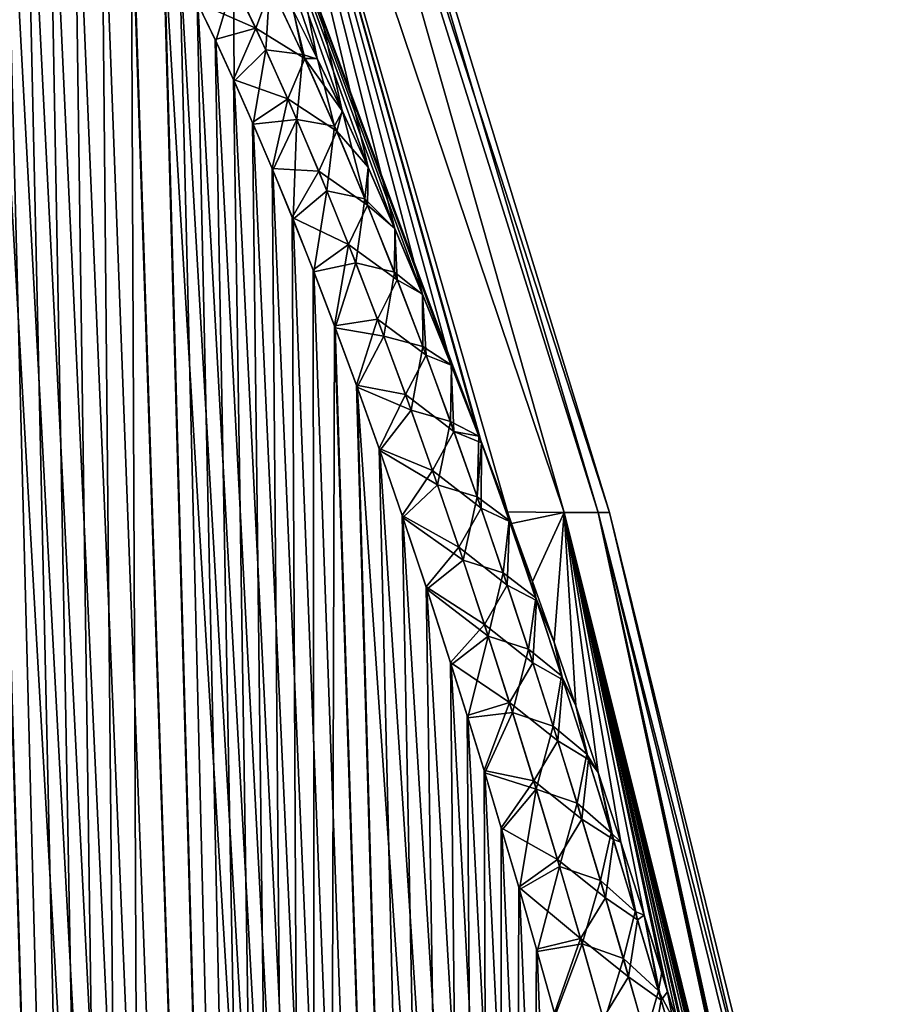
# Model space of a CAD drawing. Header units: metres. Extents: x -109 to 109, y -108 to 40.
# Tile 204 of 230: x 93.66 to 98.74, y -75.97 to -70.26. Entities that reach past the tile are written whole.
import ezdxf

# ---------------------------------------------------------------- set-up
doc = ezdxf.new("R2010")
doc.units = ezdxf.units.M
doc.layers.add('solid_K_24_42_17_000C74_XXXX', color=7, linetype='CONTINUOUS')

msp = doc.modelspace()

# ---------------------------------------------------------------- linework, layer by layer
at = {"layer": 'solid_K_24_42_17_000C74_XXXX'}
for points in [[(96.483299, -73.110039, 4.897819), (94.569359, -66.448959, 4.124213), (93.993973, -66.448959, 6.121407)], [(96.333351, -72.709908, 5.039378), (96.483299, -73.110039, 4.897819), (93.993973, -66.448959, 6.121407)], [(96.318291, -72.670471, 5.053819), (96.333351, -72.709908, 5.039378), (93.993973, -66.448959, 6.121407)], [(96.15831, -72.259903, 5.209162), (96.318291, -72.670471, 5.053819), (93.993973, -66.448959, 6.121407)], [(95.991943, -71.848579, 5.374452), (96.15831, -72.259903, 5.209162), (93.993973, -66.448959, 6.121407)], [(95.831413, -71.467766, 5.538603), (95.991943, -71.848579, 5.374452), (93.993973, -66.448959, 6.121407)], [(95.67627, -71.113853, 5.700696), (95.831413, -71.467766, 5.538603), (93.993973, -66.448959, 6.121407)], [(95.526833, -70.787209, 5.861162), (95.67627, -71.113853, 5.700696), (93.993973, -66.448959, 6.121407)], [(95.38269, -70.484543, 6.019067), (95.526833, -70.787209, 5.861162), (93.993973, -66.448959, 6.121407)], [(95.24411, -70.206039, 6.174729), (95.38269, -70.484543, 6.019067), (93.993973, -66.448959, 6.121407)], [(96.812378, -73.114449, -3.283021), (94.569359, -66.448959, -4.124213), (94.917503, -66.448959, -2.075155)], [(95.381332, -70.481697, -6.020535), (95.242455, -70.202774, -6.176596), (94.569359, -66.448959, -4.124213)], [(95.525719, -70.784798, -5.86234), (95.381332, -70.481697, -6.020535), (94.569359, -66.448959, -4.124213)], [(95.675377, -71.111877, -5.701662), (95.525719, -70.784798, -5.86234), (94.569359, -66.448959, -4.124213)], [(95.830727, -71.466194, -5.539351), (95.675377, -71.111877, -5.701662), (94.569359, -66.448959, -4.124213)], [(95.99144, -71.847389, -5.374977), (95.830727, -71.466194, -5.539351), (94.569359, -66.448959, -4.124213)], [(96.157982, -72.259071, -5.209487), (95.99144, -71.847389, -5.374977), (94.569359, -66.448959, -4.124213)], [(96.318138, -72.670067, -5.053951), (96.157982, -72.259071, -5.209487), (94.569359, -66.448959, -4.124213)], [(96.333229, -72.709572, -5.039483), (96.318138, -72.670067, -5.053951), (94.569359, -66.448959, -4.124213)], [(96.483315, -73.110054, -4.897783), (96.333229, -72.709572, -5.039483), (94.569359, -66.448959, -4.124213)], [(96.812378, -73.114449, -3.283021), (96.483315, -73.110054, -4.897783), (94.569359, -66.448959, -4.124213)], [(96.812378, -73.114449, 3.283042), (94.917503, -66.448959, 2.075155), (94.569359, -66.448959, 4.124213)], [(96.812378, -73.114449, 3.283042), (94.569359, -66.448959, 4.124213), (96.483299, -73.110039, 4.897819)], [(97.009972, -73.114449, -1.646793), (94.917503, -66.448959, -2.075155), (95.034042, -66.448959)], [(97.009972, -73.114449, -1.646793), (96.812378, -73.114449, -3.283021), (94.917503, -66.448959, -2.075155)], [(94.917503, -66.448959, 2.075155), (97.075981, -73.114449), (95.034042, -66.448959)], [(97.009972, -73.114449, 1.646804), (97.075981, -73.114449), (94.917503, -66.448959, 2.075155)], [(97.009972, -73.114449, 1.646804), (94.917503, -66.448959, 2.075155), (96.812378, -73.114449, 3.283042)], [(97.075981, -73.114449), (97.009972, -73.114449, -1.646793), (95.034042, -66.448959)], [(94.447647, -102.814323, 9.416268), (92.840332, -68.198059, 9.749405), (92.748856, -68.230705, 9.917995)], [(94.447647, -102.814323, 9.416268), (92.932785, -68.182434, 9.584431), (92.840332, -68.198059, 9.749405)], [(94.447647, -102.814323, 9.416268), (93.027061, -68.183395, 9.421414), (92.932785, -68.182434, 9.584431)], [(94.447647, -102.814323, 9.416268), (93.1241, -68.200775, 9.258747), (93.027061, -68.183395, 9.421414)], [(94.447647, -102.814323, 9.416268), (93.224747, -68.235245, 9.095149), (93.1241, -68.200775, 9.258747)], [(94.447647, -102.814323, 9.416268), (92.748856, -68.230705, 9.917995), (92.657768, -68.281586, 10.091574)], [(93.62915, -102.814377, 10.833833), (94.447647, -102.814323, 9.416268), (92.657768, -68.281586, 10.091574)], [(94.447647, -102.814323, 9.416268), (93.330063, -68.288254, 8.929189), (93.224747, -68.235245, 9.095149)], [(94.447433, -102.814339, -9.416606), (93.326363, -68.286156, -8.934942), (93.437843, -68.359207, -8.764535)], [(94.447433, -102.814339, -9.416606), (93.629028, -102.814362, -10.834067), (93.326363, -68.286156, -8.934942)], [(94.447647, -102.814323, 9.416268), (93.441399, -68.361893, 8.75919), (93.330063, -68.288254, 8.929189)], [(94.447433, -102.814339, -9.416606), (93.437843, -68.359207, -8.764535), (93.556458, -68.455696, -8.588984)], [(95.389999, -102.673729, 8.073124), (93.560043, -68.4589, 8.583767), (93.441399, -68.361893, 8.75919)], [(94.447647, -102.814323, 9.416268), (95.389999, -102.673729, 8.073124), (93.441399, -68.361893, 8.75919)], [(94.447433, -102.814339, -9.416606), (93.556458, -68.455696, -8.588984), (93.683777, -68.579308, -8.406735)], [(95.389999, -102.673729, 8.073124), (93.687263, -68.582916, 8.401826), (93.560043, -68.4589, 8.583767)], [(94.447433, -102.814339, -9.416606), (93.683777, -68.579308, -8.406735), (93.821053, -68.734261, -8.216894)], [(95.389999, -102.673729, 8.073124), (93.824593, -68.738571, 8.212093), (93.687263, -68.582916, 8.401826)], [(94.447433, -102.814339, -9.416606), (93.821053, -68.734261, -8.216894), (93.969383, -68.925507, -8.019044)], [(95.389999, -102.673729, 8.073124), (93.973274, -68.93087, 8.013956), (93.824593, -68.738571, 8.212093)], [(94.447433, -102.814339, -9.416606), (93.969383, -68.925507, -8.019044), (94.1297, -69.158524, -7.813122)], [(95.389999, -102.673729, 8.073124), (94.133881, -69.164909, 7.807856), (93.973274, -68.93087, 8.013956)], [(94.447433, -102.814339, -9.416606), (94.1297, -69.158524, -7.813122), (94.302391, -69.43808, -7.599846)], [(95.389999, -102.673729, 8.073124), (94.306633, -69.445343, 7.594706), (94.133881, -69.164909, 7.807856)], [(95.389816, -102.673767, -8.073364), (94.302391, -69.43808, -7.599846), (94.487511, -69.768867, -7.380369)], [(95.389816, -102.673767, -8.073364), (94.447433, -102.814339, -9.416606), (94.302391, -69.43808, -7.599846)], [(95.389999, -102.673729, 8.073124), (94.491783, -69.776871, 7.375411), (94.306633, -69.445343, 7.594706)], [(95.389816, -102.673767, -8.073364), (94.487511, -69.768867, -7.380369), (94.584785, -69.954926, -7.268615)], [(96.455536, -102.389442, 6.809396), (94.589073, -69.963287, 7.26374), (94.491783, -69.776871, 7.375411)], [(95.389999, -102.673729, 8.073124), (96.455536, -102.389442, 6.809396), (94.491783, -69.776871, 7.375411)], [(95.025276, -70.305901, -6.700363), (94.685234, -70.155647, -7.15567), (94.83165, -69.90667, -6.905313)], [(95.025276, -70.305901, -6.700363), (94.83165, -69.90667, -6.905313), (95.114677, -70.066605, -6.412699)], [(95.389816, -102.673767, -8.073364), (94.584785, -69.954926, -7.268615), (94.685234, -70.155647, -7.15567)], [(96.455536, -102.389442, 6.809396), (94.689522, -70.164375, 7.150897), (94.589073, -69.963287, 7.26374)], [(94.896088, -70.03656, 6.836257), (94.689522, -70.164375, 7.150897), (94.793198, -70.380531, 7.036944)], [(94.896088, -70.03656, 6.836257), (94.793198, -70.380531, 7.036944), (94.900124, -70.613136, 6.92203)], [(94.896088, -70.03656, 6.836257), (94.900124, -70.613136, 6.92203), (95.083328, -70.431267, 6.640523)], [(94.896088, -70.03656, 6.836257), (95.083328, -70.431267, 6.640523), (95.106133, -70.048904, 6.421369)], [(95.083328, -70.431267, 6.640523), (95.297264, -70.457214, 6.231353), (95.106133, -70.048904, 6.421369)], [(95.297264, -70.457214, 6.231353), (95.24411, -70.206039, 6.174729), (95.106133, -70.048904, 6.421369)], [(95.025276, -70.305901, -6.700363), (95.114677, -70.066605, -6.412699), (95.308212, -70.481331, -6.220651)], [(95.308212, -70.481331, -6.220651), (95.114677, -70.066605, -6.412699), (95.242455, -70.202774, -6.176596)], [(95.389816, -102.673767, -8.073364), (94.685234, -70.155647, -7.15567), (94.78891, -70.371414, -7.041606)], [(95.025276, -70.305901, -6.700363), (94.78891, -70.371414, -7.041606), (94.685234, -70.155647, -7.15567)], [(96.455536, -102.389442, 6.809396), (94.793198, -70.380531, 7.036944), (94.689522, -70.164375, 7.150897)], [(95.308212, -70.481331, -6.220651), (95.242455, -70.202774, -6.176596), (95.381332, -70.481697, -6.020535)], [(95.297264, -70.457214, 6.231353), (95.38269, -70.484543, 6.019067), (95.24411, -70.206039, 6.174729)], [(95.025276, -70.305901, -6.700363), (94.895844, -70.603638, -6.926581), (94.78891, -70.371414, -7.041606)], [(95.211212, -70.715759, -6.511014), (94.895844, -70.603638, -6.926581), (95.025276, -70.305901, -6.700363)], [(95.211212, -70.715759, -6.511014), (95.025276, -70.305901, -6.700363), (95.308212, -70.481331, -6.220651)], [(95.389816, -102.673767, -8.073364), (94.78891, -70.371414, -7.041606), (94.895844, -70.603638, -6.926581)], [(96.455536, -102.389442, 6.809396), (94.900124, -70.613136, 6.92203), (94.793198, -70.380531, 7.036944)], [(95.083328, -70.431267, 6.640523), (94.900124, -70.613136, 6.92203), (95.010353, -70.861969, 6.806194)], [(95.083328, -70.431267, 6.640523), (95.010353, -70.861969, 6.806194), (95.263405, -70.835632, 6.45919)], [(95.083328, -70.431267, 6.640523), (95.263405, -70.835632, 6.45919), (95.297264, -70.457214, 6.231353)], [(95.211212, -70.715759, -6.511014), (95.308212, -70.481331, -6.220651), (95.49395, -70.903313, -6.043046)], [(95.263405, -70.835632, 6.45919), (95.480759, -70.872704, 6.055509), (95.297264, -70.457214, 6.231353)], [(95.480759, -70.872704, 6.055509), (95.38269, -70.484543, 6.019067), (95.297264, -70.457214, 6.231353)], [(95.308212, -70.481331, -6.220651), (95.381332, -70.481697, -6.020535), (95.525719, -70.784798, -5.86234)], [(95.49395, -70.903313, -6.043046), (95.308212, -70.481331, -6.220651), (95.525719, -70.784798, -5.86234)], [(95.480759, -70.872704, 6.055509), (95.526833, -70.787209, 5.861162), (95.38269, -70.484543, 6.019067)], [(95.389816, -102.673767, -8.073364), (94.895844, -70.603638, -6.926581), (95.006081, -70.852097, -6.81063)], [(95.211212, -70.715759, -6.511014), (95.006081, -70.852097, -6.81063), (94.895844, -70.603638, -6.926581)], [(96.455536, -102.389442, 6.809396), (95.010353, -70.861969, 6.806194), (94.900124, -70.613136, 6.92203)], [(95.211212, -70.715759, -6.511014), (95.119659, -71.118652, -6.693917), (95.006081, -70.852097, -6.81063)], [(95.390251, -71.134262, -6.335219), (95.119659, -71.118652, -6.693917), (95.211212, -70.715759, -6.511014)], [(95.390251, -71.134262, -6.335219), (95.211212, -70.715759, -6.511014), (95.49395, -70.903313, -6.043046)], [(95.65744, -71.29409, 5.891962), (95.526833, -70.787209, 5.861162), (95.480759, -70.872704, 6.055509)], [(95.49395, -70.903313, -6.043046), (95.525719, -70.784798, -5.86234), (95.675377, -71.111877, -5.701662)], [(95.65744, -71.29409, 5.891962), (95.67627, -71.113853, 5.700696), (95.526833, -70.787209, 5.861162)], [(95.389816, -102.673767, -8.073364), (95.006081, -70.852097, -6.81063), (95.119659, -71.118652, -6.693917)], [(95.263405, -70.835632, 6.45919), (95.010353, -70.861969, 6.806194), (95.123924, -71.128868, 6.68959)], [(95.263405, -70.835632, 6.45919), (95.123924, -71.128868, 6.68959), (95.240883, -71.413521, 6.572256)], [(95.263405, -70.835632, 6.45919), (95.240883, -71.413521, 6.572256), (95.437073, -71.247795, 6.290334)], [(95.263405, -70.835632, 6.45919), (95.437073, -71.247795, 6.290334), (95.480759, -70.872704, 6.055509)], [(96.455536, -102.389442, 6.809396), (95.123924, -71.128868, 6.68959), (95.010353, -70.861969, 6.806194)], [(95.390251, -71.134262, -6.335219), (95.49395, -70.903313, -6.043046), (95.672691, -71.33139, -5.878068)], [(95.437073, -71.247795, 6.290334), (95.65744, -71.29409, 5.891962), (95.480759, -70.872704, 6.055509)], [(95.672691, -71.33139, -5.878068), (95.49395, -70.903313, -6.043046), (95.675377, -71.111877, -5.701662)], [(95.389816, -102.673767, -8.073364), (95.119659, -71.118652, -6.693917), (95.236626, -71.402985, -6.576483)], [(95.390251, -71.134262, -6.335219), (95.236626, -71.402985, -6.576483), (95.119659, -71.118652, -6.693917)], [(96.455536, -102.389442, 6.809396), (95.240883, -71.413521, 6.572256), (95.123924, -71.128868, 6.68959)], [(95.563034, -71.559982, -6.171361), (95.236626, -71.402985, -6.576483), (95.390251, -71.134262, -6.335219)], [(95.563034, -71.559982, -6.171361), (95.390251, -71.134262, -6.335219), (95.672691, -71.33139, -5.878068)], [(95.65744, -71.29409, 5.891962), (95.831413, -71.467766, 5.538603), (95.67627, -71.113853, 5.700696)], [(95.672691, -71.33139, -5.878068), (95.675377, -71.111877, -5.701662), (95.830727, -71.466194, -5.539351)], [(95.437073, -71.247795, 6.290334), (95.240883, -71.413521, 6.572256), (95.361275, -71.717728, 6.45436)], [(95.437073, -71.247795, 6.290334), (95.361275, -71.717728, 6.45436), (95.604889, -71.666542, 6.13255)], [(95.437073, -71.247795, 6.290334), (95.604889, -71.666542, 6.13255), (95.65744, -71.29409, 5.891962)], [(95.604889, -71.666542, 6.13255), (95.827957, -71.720512, 5.739293), (95.65744, -71.29409, 5.891962)], [(95.827957, -71.720512, 5.739293), (95.831413, -71.467766, 5.538603), (95.65744, -71.29409, 5.891962)], [(95.563034, -71.559982, -6.171361), (95.672691, -71.33139, -5.878068), (95.845184, -71.764481, -5.724062)], [(95.845184, -71.764481, -5.724062), (95.672691, -71.33139, -5.878068), (95.830727, -71.466194, -5.539351)], [(95.389816, -102.673767, -8.073364), (95.236626, -71.402985, -6.576483), (95.357018, -71.706856, -6.458479)], [(95.563034, -71.559982, -6.171361), (95.357018, -71.706856, -6.458479), (95.236626, -71.402985, -6.576483)], [(96.455536, -102.389442, 6.809396), (95.361275, -71.717728, 6.45436), (95.240883, -71.413521, 6.572256)], [(95.827957, -71.720512, 5.739293), (95.991943, -71.848579, 5.374452), (95.831413, -71.467766, 5.538603)], [(95.845184, -71.764481, -5.724062), (95.830727, -71.466194, -5.539351), (95.99144, -71.847389, -5.374977)], [(95.563034, -71.559982, -6.171361), (95.480888, -72.030533, -6.339974), (95.357018, -71.706856, -6.458479)], [(95.730171, -71.991676, -6.017984), (95.480888, -72.030533, -6.339974), (95.563034, -71.559982, -6.171361)], [(95.730171, -71.991676, -6.017984), (95.563034, -71.559982, -6.171361), (95.845184, -71.764481, -5.724062)], [(95.389816, -102.673767, -8.073364), (95.357018, -71.706856, -6.458479), (95.480888, -72.030533, -6.339974)], [(95.604889, -71.666542, 6.13255), (95.361275, -71.717728, 6.45436), (95.485123, -72.041763, 6.335978)], [(95.604889, -71.666542, 6.13255), (95.485123, -72.041763, 6.335978), (95.767387, -72.090851, 5.984591)], [(95.604889, -71.666542, 6.13255), (95.767387, -72.090851, 5.984591), (95.827957, -71.720512, 5.739293)], [(96.455536, -102.389442, 6.809396), (95.485123, -72.041763, 6.335978), (95.361275, -71.717728, 6.45436)], [(95.730171, -71.991676, -6.017984), (95.845184, -71.764481, -5.724062), (96.011971, -72.20192, -5.579858)], [(95.767387, -72.090851, 5.984591), (95.992912, -72.151169, 5.596186), (95.827957, -71.720512, 5.739293)], [(95.992912, -72.151169, 5.596186), (95.991943, -71.848579, 5.374452), (95.827957, -71.720512, 5.739293)], [(96.011971, -72.20192, -5.579858), (95.845184, -71.764481, -5.724062), (95.99144, -71.847389, -5.374977)], [(96.011971, -72.20192, -5.579858), (95.99144, -71.847389, -5.374977), (96.157982, -72.259071, -5.209487)], [(95.992912, -72.151169, 5.596186), (96.15831, -72.259903, 5.209162), (95.991943, -71.848579, 5.374452)], [(95.730171, -71.991676, -6.017984), (95.608261, -72.375069, -6.221096), (95.480888, -72.030533, -6.339974)], [(95.89209, -72.428543, -5.874036), (95.608261, -72.375069, -6.221096), (95.730171, -71.991676, -6.017984)], [(95.89209, -72.428543, -5.874036), (95.730171, -71.991676, -6.017984), (96.011971, -72.20192, -5.579858)], [(96.455429, -102.389481, -6.809506), (95.389816, -102.673767, -8.073364), (95.480888, -72.030533, -6.339974)], [(96.455429, -102.389481, -6.809506), (95.480888, -72.030533, -6.339974), (95.608261, -72.375069, -6.221096)], [(96.455536, -102.389442, 6.809396), (95.612465, -72.386665, 6.217226), (95.485123, -72.041763, 6.335978)], [(95.767387, -72.090851, 5.984591), (95.485123, -72.041763, 6.335978), (95.612465, -72.386665, 6.217226)], [(95.767387, -72.090851, 5.984591), (95.612465, -72.386665, 6.217226), (95.924988, -72.519897, 5.845407)], [(95.767387, -72.090851, 5.984591), (95.924988, -72.519897, 5.845407), (95.992912, -72.151169, 5.596186)], [(95.924988, -72.519897, 5.845407), (96.15274, -72.585518, 5.461685), (95.992912, -72.151169, 5.596186)], [(96.15274, -72.585518, 5.461685), (96.15831, -72.259903, 5.209162), (95.992912, -72.151169, 5.596186)], [(95.89209, -72.428543, -5.874036), (96.011971, -72.20192, -5.579858), (96.173531, -72.643112, -5.444408)], [(96.173531, -72.643112, -5.444408), (96.011971, -72.20192, -5.579858), (96.157982, -72.259071, -5.209487)], [(96.15274, -72.585518, 5.461685), (96.318291, -72.670471, 5.053819), (96.15831, -72.259903, 5.209162)], [(96.173531, -72.643112, -5.444408), (96.157982, -72.259071, -5.209487), (96.318138, -72.670067, -5.053951)], [(96.455429, -102.389481, -6.809506), (95.608261, -72.375069, -6.221096), (95.739159, -72.741943, -6.101994)], [(95.89209, -72.428543, -5.874036), (95.739159, -72.741943, -6.101994), (95.608261, -72.375069, -6.221096)], [(97.644279, -101.955215, 5.632307), (95.74334, -72.753899, 6.098241), (95.612465, -72.386665, 6.217226)], [(95.924988, -72.519897, 5.845407), (95.612465, -72.386665, 6.217226), (95.74334, -72.753899, 6.098241)], [(96.455536, -102.389442, 6.809396), (97.644279, -101.955215, 5.632307), (95.612465, -72.386665, 6.217226)], [(96.04921, -72.869835, -5.738544), (95.739159, -72.741943, -6.101994), (95.89209, -72.428543, -5.874036)], [(96.04921, -72.869835, -5.738544), (95.89209, -72.428543, -5.874036), (96.173531, -72.643112, -5.444408)], [(95.924988, -72.519897, 5.845407), (95.74334, -72.753899, 6.098241), (96.078049, -72.953094, 5.714196)], [(95.924988, -72.519897, 5.845407), (96.078049, -72.953094, 5.714196), (96.15274, -72.585518, 5.461685)], [(96.078049, -72.953094, 5.714196), (96.307838, -73.023117, 5.334949), (96.15274, -72.585518, 5.461685)], [(96.307838, -73.023117, 5.334949), (96.318291, -72.670471, 5.053819), (96.15274, -72.585518, 5.461685)], [(96.04921, -72.869835, -5.738544), (96.173531, -72.643112, -5.444408), (96.330299, -73.08754, -5.316788)], [(96.173531, -72.643112, -5.444408), (96.318138, -72.670067, -5.053951), (96.333229, -72.709572, -5.039483)], [(96.330299, -73.08754, -5.316788), (96.173531, -72.643112, -5.444408), (96.333229, -72.709572, -5.039483)], [(96.307838, -73.023117, 5.334949), (96.333351, -72.709908, 5.039378), (96.318291, -72.670471, 5.053819)], [(96.492775, -73.159187, 4.915048), (96.333351, -72.709908, 5.039378), (96.307838, -73.023117, 5.334949)], [(96.330299, -73.08754, -5.316788), (96.333229, -72.709572, -5.039483), (96.495369, -73.166588, -4.913045)], [(96.495369, -73.166588, -4.913045), (96.333229, -72.709572, -5.039483), (96.483315, -73.110054, -4.897783)], [(96.492775, -73.159187, 4.915048), (96.483299, -73.110039, 4.897819), (96.333351, -72.709908, 5.039378)], [(96.455429, -102.389481, -6.809506), (95.739159, -72.741943, -6.101994), (95.873627, -73.131157, -5.982728)], [(96.04921, -72.869835, -5.738544), (95.873627, -73.131157, -5.982728), (95.739159, -72.741943, -6.101994)], [(97.644279, -101.955215, 5.632307), (95.877785, -73.143463, 5.979087), (95.74334, -72.753899, 6.098241)], [(96.078049, -72.953094, 5.714196), (95.74334, -72.753899, 6.098241), (95.877785, -73.143463, 5.979087)], [(96.201881, -73.314957, -5.610675), (95.873627, -73.131157, -5.982728), (96.04921, -72.869835, -5.738544)], [(96.201881, -73.314957, -5.610675), (96.04921, -72.869835, -5.738544), (96.330299, -73.08754, -5.316788)], [(96.078049, -72.953094, 5.714196), (95.877785, -73.143463, 5.979087), (96.226883, -73.389893, 5.59019)], [(96.078049, -72.953094, 5.714196), (96.226883, -73.389893, 5.59019), (96.307838, -73.023117, 5.334949)], [(96.226883, -73.389893, 5.59019), (96.45858, -73.463531, 5.215207), (96.307838, -73.023117, 5.334949)], [(96.492775, -73.159187, 4.915048), (96.307838, -73.023117, 5.334949), (96.45858, -73.463531, 5.215207)], [(96.455429, -102.389481, -6.809506), (95.873627, -73.131157, -5.982728), (96.011665, -73.545197, -5.863505)], [(96.201881, -73.314957, -5.610675), (96.011665, -73.545197, -5.863505), (95.873627, -73.131157, -5.982728)], [(96.201881, -73.314957, -5.610675), (96.330299, -73.08754, -5.316788), (96.482597, -73.534859, -5.196327)], [(96.482597, -73.534859, -5.196327), (96.330299, -73.08754, -5.316788), (96.495369, -73.166588, -4.913045)], [(96.812378, -73.114449, 3.283042), (96.483299, -73.110039, 4.897819), (96.507942, -73.177162, 4.874956)], [(96.492775, -73.159187, 4.915048), (96.507942, -73.177162, 4.874956), (96.483299, -73.110039, 4.897819)], [(96.507904, -73.17704, -4.874968), (96.483315, -73.110054, -4.897783), (96.812378, -73.114449, -3.283021)], [(96.495369, -73.166588, -4.913045), (96.483315, -73.110054, -4.897783), (96.507904, -73.17704, -4.874968)], [(96.629639, -73.513512, -4.762922), (96.507904, -73.17704, -4.874968), (96.812378, -73.114449, -3.283021)], [(96.812378, -73.114449, 3.283042), (96.507942, -73.177162, 4.874956), (96.629601, -73.513435, 4.76298)], [(96.812378, -73.114449, 3.283042), (96.629601, -73.513435, 4.76298), (96.753677, -73.86528, 4.650667)], [(96.753777, -73.865547, -4.650556), (96.629639, -73.513512, -4.762922), (96.812378, -73.114449, -3.283021)], [(96.812378, -73.114449, 3.283042), (96.753677, -73.86528, 4.650667), (96.880379, -74.234428, 4.538517)], [(96.880531, -74.234871, -4.538365), (96.753777, -73.865547, -4.650556), (96.812378, -73.114449, -3.283021)], [(98.218132, -78.76783, -3.484112), (96.812378, -73.114449, -3.283021), (97.009972, -73.114449, -1.646793)], [(97.009834, -74.621864, -4.4264), (96.880531, -74.234871, -4.538365), (96.812378, -73.114449, -3.283021)], [(97.141403, -75.025909, -4.314351), (97.009834, -74.621864, -4.4264), (96.812378, -73.114449, -3.283021)], [(97.275452, -75.448883, -4.202732), (97.141403, -75.025909, -4.314351), (96.812378, -73.114449, -3.283021)], [(97.412041, -75.892067, -4.091873), (97.275452, -75.448883, -4.202732), (96.812378, -73.114449, -3.283021)], [(97.550713, -76.354187, -3.981314), (97.412041, -75.892067, -4.091873), (96.812378, -73.114449, -3.283021)], [(97.691643, -76.83709, -3.871472), (97.550713, -76.354187, -3.981314), (96.812378, -73.114449, -3.283021)], [(97.798958, -77.21431, -3.789893), (97.691643, -76.83709, -3.871472), (96.812378, -73.114449, -3.283021)], [(97.907448, -77.603951, -3.708859), (97.798958, -77.21431, -3.789893), (96.812378, -73.114449, -3.283021)], [(98.01693, -78.005669, -3.628244), (97.907448, -77.603951, -3.708859), (96.812378, -73.114449, -3.283021)], [(98.127525, -78.420647, -3.548299), (98.01693, -78.005669, -3.628244), (96.812378, -73.114449, -3.283021)], [(98.218132, -78.76783, -3.484112), (98.127525, -78.420647, -3.548299), (96.812378, -73.114449, -3.283021)], [(96.812378, -73.114449, 3.283042), (98.429756, -79.604912, 3.338422), (98.493965, -79.866257, 3.295091)], [(97.009972, -73.114449, 1.646804), (96.812378, -73.114449, 3.283042), (98.493965, -79.866257, 3.295091)], [(96.812378, -73.114449, 3.283042), (98.401451, -79.490807, 3.357665), (98.429756, -79.604912, 3.338422)], [(96.812378, -73.114449, 3.283042), (98.309433, -79.124496, 3.42072), (98.401451, -79.490807, 3.357665)], [(96.812378, -73.114449, 3.283042), (98.217957, -78.76712, 3.484231), (98.309433, -79.124496, 3.42072)], [(96.812378, -73.114449, 3.283042), (98.127296, -78.419769, 3.548453), (98.217957, -78.76712, 3.484231)], [(96.812378, -73.114449, 3.283042), (98.016693, -78.004768, 3.628411), (98.127296, -78.419769, 3.548453)], [(96.812378, -73.114449, 3.283042), (97.907196, -77.603035, 3.709036), (98.016693, -78.004768, 3.628411)], [(96.812378, -73.114449, 3.283042), (97.798706, -77.213394, 3.790079), (97.907196, -77.603035, 3.709036)], [(96.812378, -73.114449, 3.283042), (97.691383, -76.836182, 3.871666), (97.798706, -77.213394, 3.790079)], [(96.812378, -73.114449, 3.283042), (97.585464, -76.471977, 3.953966), (97.691383, -76.836182, 3.871666)], [(96.812378, -73.114449, 3.283042), (97.48085, -76.119797, 4.036745), (97.585464, -76.471977, 3.953966)], [(96.812378, -73.114449, 3.283042), (97.377434, -75.778671, 4.119767), (97.48085, -76.119797, 4.036745)], [(96.812378, -73.114449, 3.283042), (97.275208, -75.448097, 4.202936), (97.377434, -75.778671, 4.119767)], [(96.812378, -73.114449, 3.283042), (97.141182, -75.025215, 4.314548), (97.275208, -75.448097, 4.202936)], [(96.812378, -73.114449, 3.283042), (97.009644, -74.621292, 4.426582), (97.141182, -75.025215, 4.314548)], [(96.812378, -73.114449, 3.283042), (96.880379, -74.234428, 4.538517), (97.009644, -74.621292, 4.426582)], [(98.681618, -79.883408, -1.653347), (97.009972, -73.114449, -1.646793), (97.075981, -73.114449)], [(98.309555, -79.125, -3.420638), (98.218132, -78.76783, -3.484112), (97.009972, -73.114449, -1.646793)], [(98.401512, -79.491081, -3.357625), (98.309555, -79.125, -3.420638), (97.009972, -73.114449, -1.646793)], [(98.429619, -79.604347, -3.338524), (98.401512, -79.491081, -3.357625), (97.009972, -73.114449, -1.646793)], [(98.493973, -79.866272, -3.295095), (98.429619, -79.604347, -3.338524), (97.009972, -73.114449, -1.646793)], [(98.681618, -79.883408, -1.653347), (98.493973, -79.866272, -3.295095), (97.009972, -73.114449, -1.646793)], [(97.009972, -73.114449, 1.646804), (98.743149, -79.883408), (97.075981, -73.114449)], [(97.009972, -73.114449, 1.646804), (98.681618, -79.883408, 1.653341), (98.743149, -79.883408)], [(97.009972, -73.114449, 1.646804), (98.493965, -79.866257, 3.295091), (98.681618, -79.883408, 1.653341)], [(98.743149, -79.883408), (98.681618, -79.883408, -1.653347), (97.075981, -73.114449)], [(97.644279, -101.955215, 5.632307), (96.015808, -73.557854, 5.859976), (95.877785, -73.143463, 5.979087)], [(96.226883, -73.389893, 5.59019), (95.877785, -73.143463, 5.979087), (96.015808, -73.557854, 5.859976)], [(96.492775, -73.159187, 4.915048), (96.45858, -73.463531, 5.215207), (96.647095, -73.609238, 4.798026)], [(96.482597, -73.534859, -5.196327), (96.495369, -73.166588, -4.913045), (96.652222, -73.624466, -4.794183)], [(96.492775, -73.159187, 4.915048), (96.647095, -73.609238, 4.798026), (96.507942, -73.177162, 4.874956)], [(96.495369, -73.166588, -4.913045), (96.507904, -73.17704, -4.874968), (96.629639, -73.513512, -4.762922)], [(96.652222, -73.624466, -4.794183), (96.495369, -73.166588, -4.913045), (96.629639, -73.513512, -4.762922)], [(96.647095, -73.609238, 4.798026), (96.629601, -73.513435, 4.76298), (96.507942, -73.177162, 4.874956)], [(96.350388, -73.763481, -5.489802), (96.011665, -73.545197, -5.863505), (96.201881, -73.314957, -5.610675)], [(96.350388, -73.763481, -5.489802), (96.201881, -73.314957, -5.610675), (96.482597, -73.534859, -5.196327)], [(96.226883, -73.389893, 5.59019), (96.015808, -73.557854, 5.859976), (96.371773, -73.829865, 5.472764)], [(96.226883, -73.389893, 5.59019), (96.371773, -73.829865, 5.472764), (96.45858, -73.463531, 5.215207)], [(96.371773, -73.829865, 5.472764), (96.605209, -73.906487, 5.101892), (96.45858, -73.463531, 5.215207)], [(96.647095, -73.609238, 4.798026), (96.45858, -73.463531, 5.215207), (96.605209, -73.906487, 5.101892)], [(96.350388, -73.763481, -5.489802), (96.482597, -73.534859, -5.196327), (96.630707, -73.984749, -5.082394)], [(96.630707, -73.984749, -5.082394), (96.482597, -73.534859, -5.196327), (96.652222, -73.624466, -4.794183)], [(96.647095, -73.609238, 4.798026), (96.753677, -73.86528, 4.650667), (96.629601, -73.513435, 4.76298)], [(96.652222, -73.624466, -4.794183), (96.629639, -73.513512, -4.762922), (96.753777, -73.865547, -4.650556)], [(96.455429, -102.389481, -6.809506), (96.011665, -73.545197, -5.863505), (96.153328, -73.983566, -5.744354)], [(96.350388, -73.763481, -5.489802), (96.153328, -73.983566, -5.744354), (96.011665, -73.545197, -5.863505)], [(97.644279, -101.955215, 5.632307), (96.157455, -73.996559, 5.740932), (96.015808, -73.557854, 5.859976)], [(96.371773, -73.829865, 5.472764), (96.015808, -73.557854, 5.859976), (96.157455, -73.996559, 5.740932)], [(96.647095, -73.609238, 4.798026), (96.605209, -73.906487, 5.101892), (96.797112, -74.061333, 4.687384)], [(96.630707, -73.984749, -5.082394), (96.652222, -73.624466, -4.794183), (96.804665, -74.084435, -4.681862)], [(96.647095, -73.609238, 4.798026), (96.797112, -74.061333, 4.687384), (96.753677, -73.86528, 4.650667)], [(96.804665, -74.084435, -4.681862), (96.652222, -73.624466, -4.794183), (96.753777, -73.865547, -4.650556)], [(96.494972, -74.215012, -5.37532), (96.153328, -73.983566, -5.744354), (96.350388, -73.763481, -5.489802)], [(96.494972, -74.215012, -5.37532), (96.350388, -73.763481, -5.489802), (96.630707, -73.984749, -5.082394)], [(96.371773, -73.829865, 5.472764), (96.157455, -73.996559, 5.740932), (96.253876, -74.303986, 5.661742)], [(96.371773, -73.829865, 5.472764), (96.253876, -74.303986, 5.661742), (96.512932, -74.27269, 5.361416)], [(96.371773, -73.829865, 5.472764), (96.512932, -74.27269, 5.361416), (96.605209, -73.906487, 5.101892)], [(96.797112, -74.061333, 4.687384), (96.880379, -74.234428, 4.538517), (96.753677, -73.86528, 4.650667)], [(96.804665, -74.084435, -4.681862), (96.753777, -73.865547, -4.650556), (96.880531, -74.234871, -4.538365)], [(96.512932, -74.27269, 5.361416), (96.747993, -74.351723, 4.994483), (96.605209, -73.906487, 5.101892)], [(96.797112, -74.061333, 4.687384), (96.605209, -73.906487, 5.101892), (96.747993, -74.351723, 4.994483)], [(96.455429, -102.389481, -6.809506), (96.153328, -73.983566, -5.744354), (96.249771, -74.290771, -5.665089)], [(96.494972, -74.215012, -5.37532), (96.249771, -74.290771, -5.665089), (96.153328, -73.983566, -5.744354)], [(96.494972, -74.215012, -5.37532), (96.630707, -73.984749, -5.082394), (96.774925, -74.436913, -4.974405)], [(96.774925, -74.436913, -4.974405), (96.630707, -73.984749, -5.082394), (96.804665, -74.084435, -4.681862)], [(97.644279, -101.955215, 5.632307), (96.253876, -74.303986, 5.661742), (96.157455, -73.996559, 5.740932)], [(96.797112, -74.061333, 4.687384), (96.747993, -74.351723, 4.994483), (96.943115, -74.515266, 4.582562)], [(96.774925, -74.436913, -4.974405), (96.804665, -74.084435, -4.681862), (96.952965, -74.546295, -4.575533)], [(96.797112, -74.061333, 4.687384), (96.943115, -74.515266, 4.582562), (96.880379, -74.234428, 4.538517)], [(96.952965, -74.546295, -4.575533), (96.804665, -74.084435, -4.681862), (96.880531, -74.234871, -4.538365)], [(96.494972, -74.215012, -5.37532), (96.347809, -74.610367, -5.586002), (96.249771, -74.290771, -5.665089)], [(96.635872, -74.669205, -5.266696), (96.347809, -74.610367, -5.586002), (96.494972, -74.215012, -5.37532)], [(96.635872, -74.669205, -5.266696), (96.494972, -74.215012, -5.37532), (96.774925, -74.436913, -4.974405)], [(96.512932, -74.27269, 5.361416), (96.253876, -74.303986, 5.661742), (96.351898, -74.623795, 5.582736)], [(96.512932, -74.27269, 5.361416), (96.351898, -74.623795, 5.582736), (96.650566, -74.71804, 5.255654)], [(96.512932, -74.27269, 5.361416), (96.650566, -74.71804, 5.255654), (96.747993, -74.351723, 4.994483)], [(96.943115, -74.515266, 4.582562), (97.009644, -74.621292, 4.426582), (96.880379, -74.234428, 4.538517)], [(96.952965, -74.546295, -4.575533), (96.880531, -74.234871, -4.538365), (97.009834, -74.621864, -4.4264)], [(96.455429, -102.389481, -6.809506), (96.249771, -74.290771, -5.665089), (96.347809, -74.610367, -5.586002)], [(97.644279, -101.955215, 5.632307), (96.351898, -74.623795, 5.582736), (96.253876, -74.303986, 5.661742)], [(96.650566, -74.71804, 5.255654), (96.887154, -74.798996, 4.892484), (96.747993, -74.351723, 4.994483)], [(96.943115, -74.515266, 4.582562), (96.747993, -74.351723, 4.994483), (96.887154, -74.798996, 4.892484)], [(96.635872, -74.669205, -5.266696), (96.774925, -74.436913, -4.974405), (96.915436, -74.891144, -4.871935)], [(96.915436, -74.891144, -4.871935), (96.774925, -74.436913, -4.974405), (96.952965, -74.546295, -4.575533)], [(96.943115, -74.515266, 4.582562), (96.887154, -74.798996, 4.892484), (97.085342, -74.970863, 4.483101)], [(96.915436, -74.891144, -4.871935), (96.952965, -74.546295, -4.575533), (97.097351, -75.00988, -4.474759)], [(96.943115, -74.515266, 4.582562), (97.085342, -74.970863, 4.483101), (97.009644, -74.621292, 4.426582)], [(97.097351, -75.00988, -4.474759), (96.952965, -74.546295, -4.575533), (97.009834, -74.621864, -4.4264)], [(96.455429, -102.389481, -6.809506), (96.347809, -74.610367, -5.586002), (96.447479, -74.941788, -5.507074)], [(96.635872, -74.669205, -5.266696), (96.447479, -74.941788, -5.507074), (96.347809, -74.610367, -5.586002)], [(97.644279, -101.955215, 5.632307), (96.451538, -74.955421, 5.503892), (96.351898, -74.623795, 5.582736)], [(96.650566, -74.71804, 5.255654), (96.351898, -74.623795, 5.582736), (96.451538, -74.955421, 5.503892)], [(96.773262, -75.125809, -5.163525), (96.447479, -74.941788, -5.507074), (96.635872, -74.669205, -5.266696)], [(96.773262, -75.125809, -5.163525), (96.635872, -74.669205, -5.266696), (96.915436, -74.891144, -4.871935)], [(97.085342, -74.970863, 4.483101), (97.141182, -75.025215, 4.314548), (97.009644, -74.621292, 4.426582)], [(97.097351, -75.00988, -4.474759), (97.009834, -74.621864, -4.4264), (97.141403, -75.025909, -4.314351)], [(96.650566, -74.71804, 5.255654), (96.451538, -74.955421, 5.503892), (96.552757, -75.300079, 5.425324)], [(96.650566, -74.71804, 5.255654), (96.552757, -75.300079, 5.425324), (96.784859, -75.165665, 5.155057)], [(96.650566, -74.71804, 5.255654), (96.784859, -75.165665, 5.155057), (96.887154, -74.798996, 4.892484)], [(96.784859, -75.165665, 5.155057), (97.022873, -75.248123, 4.795517), (96.887154, -74.798996, 4.892484)], [(97.085342, -74.970863, 4.483101), (96.887154, -74.798996, 4.892484), (97.022873, -75.248123, 4.795517)], [(96.773262, -75.125809, -5.163525), (96.915436, -74.891144, -4.871935), (97.052422, -75.347267, -4.774588)], [(97.052422, -75.347267, -4.774588), (96.915436, -74.891144, -4.871935), (97.097351, -75.00988, -4.474759)], [(96.455429, -102.389481, -6.809506), (96.447479, -74.941788, -5.507074), (96.548737, -75.28624, -5.42842)], [(96.773262, -75.125809, -5.163525), (96.548737, -75.28624, -5.42842), (96.447479, -74.941788, -5.507074)], [(97.644279, -101.955215, 5.632307), (96.552757, -75.300079, 5.425324), (96.451538, -74.955421, 5.503892)], [(97.085342, -74.970863, 4.483101), (97.022873, -75.248123, 4.795517), (97.223961, -75.427994, 4.388637)], [(97.052422, -75.347267, -4.774588), (97.097351, -75.00988, -4.474759), (97.238029, -75.475044, -4.379109)], [(97.085342, -74.970863, 4.483101), (97.223961, -75.427994, 4.388637), (97.141182, -75.025215, 4.314548)], [(97.238029, -75.475044, -4.379109), (97.097351, -75.00988, -4.474759), (97.141403, -75.025909, -4.314351)], [(97.223961, -75.427994, 4.388637), (97.275208, -75.448097, 4.202936), (97.141182, -75.025215, 4.314548)], [(97.238029, -75.475044, -4.379109), (97.141403, -75.025909, -4.314351), (97.275452, -75.448883, -4.202732)], [(96.90731, -75.584602, -5.065421), (96.548737, -75.28624, -5.42842), (96.773262, -75.125809, -5.163525)], [(96.90731, -75.584602, -5.065421), (96.773262, -75.125809, -5.163525), (97.052422, -75.347267, -4.774588)], [(96.784859, -75.165665, 5.155057), (96.552757, -75.300079, 5.425324), (96.655533, -75.658813, 5.347132)], [(96.784859, -75.165665, 5.155057), (96.655533, -75.658813, 5.347132), (96.915962, -75.615364, 5.059294)], [(96.784859, -75.165665, 5.155057), (96.915962, -75.615364, 5.059294), (97.022873, -75.248123, 4.795517)], [(96.915962, -75.615364, 5.059294), (97.155304, -75.698952, 4.703248), (97.022873, -75.248123, 4.795517)], [(97.223961, -75.427994, 4.388637), (97.022873, -75.248123, 4.795517), (97.155304, -75.698952, 4.703248)], [(96.455429, -102.389481, -6.809506), (96.548737, -75.28624, -5.42842), (96.65155, -75.644783, -5.350139)], [(96.90731, -75.584602, -5.065421), (96.65155, -75.644783, -5.350139), (96.548737, -75.28624, -5.42842)], [(97.644279, -101.955215, 5.632307), (96.655533, -75.658813, 5.347132), (96.552757, -75.300079, 5.425324)], [(96.90731, -75.584602, -5.065421), (97.052422, -75.347267, -4.774588), (97.186081, -75.805099, -4.681974)], [(97.186081, -75.805099, -4.681974), (97.052422, -75.347267, -4.774588), (97.238029, -75.475044, -4.379109)], [(97.223961, -75.427994, 4.388637), (97.155304, -75.698952, 4.703248), (97.359154, -75.886536, 4.298809)], [(97.186081, -75.805099, -4.681974), (97.238029, -75.475044, -4.379109), (97.375191, -75.941635, -4.288196)], [(97.223961, -75.427994, 4.388637), (97.359154, -75.886536, 4.298809), (97.275208, -75.448097, 4.202936)], [(97.375191, -75.941635, -4.288196), (97.238029, -75.475044, -4.379109), (97.275452, -75.448883, -4.202732)], [(97.359154, -75.886536, 4.298809), (97.377434, -75.778671, 4.119767), (97.275208, -75.448097, 4.202936)], [(97.375191, -75.941635, -4.288196), (97.275452, -75.448883, -4.202732), (97.412041, -75.892067, -4.091873)], [(96.90731, -75.584602, -5.065421), (96.755974, -76.016479, -5.272164), (96.65155, -75.644783, -5.350139)], [(97.038185, -76.045349, -4.97201), (96.755974, -76.016479, -5.272164), (96.90731, -75.584602, -5.065421)], [(97.038185, -76.045349, -4.97201), (96.90731, -75.584602, -5.065421), (97.186081, -75.805099, -4.681974)], [(96.455429, -102.389481, -6.809506), (96.65155, -75.644783, -5.350139), (96.755974, -76.016479, -5.272164)], [(96.915962, -75.615364, 5.059294), (96.655533, -75.658813, 5.347132), (96.759918, -76.030693, 5.269248)], [(96.915962, -75.615364, 5.059294), (96.759918, -76.030693, 5.269248), (97.044006, -76.066963, 4.968042)], [(96.915962, -75.615364, 5.059294), (97.044006, -76.066963, 4.968042), (97.155304, -75.698952, 4.703248)], [(97.644279, -101.955215, 5.632307), (96.759918, -76.030693, 5.269248), (96.655533, -75.658813, 5.347132)], [(97.044006, -76.066963, 4.968042), (97.284599, -76.151337, 4.615345), (97.155304, -75.698952, 4.703248)], [(97.359154, -75.886536, 4.298809), (97.155304, -75.698952, 4.703248), (97.284599, -76.151337, 4.615345)], [(97.038185, -76.045349, -4.97201), (97.186081, -75.805099, -4.681974), (97.316544, -76.264488, -4.593781)], [(97.316544, -76.264488, -4.593781), (97.186081, -75.805099, -4.681974), (97.375191, -75.941635, -4.288196)], [(97.359154, -75.886536, 4.298809), (97.48085, -76.119797, 4.036745), (97.377434, -75.778671, 4.119767)], [(97.359154, -75.886536, 4.298809), (97.284599, -76.151337, 4.615345), (97.491089, -76.346375, 4.213285)], [(97.359154, -75.886536, 4.298809), (97.491089, -76.346375, 4.213285), (97.48085, -76.119797, 4.036745)], [(97.508987, -76.409561, -4.201725), (97.375191, -75.941635, -4.288196), (97.412041, -75.892067, -4.091873)], [(97.508987, -76.409561, -4.201725), (97.412041, -75.892067, -4.091873), (97.550713, -76.354187, -3.981314)], [(97.316544, -76.264488, -4.593781), (97.375191, -75.941635, -4.288196), (97.508987, -76.409561, -4.201725)]]:
    msp.add_3dface(points, dxfattribs=at)

doc.saveas('drawing.dxf')
